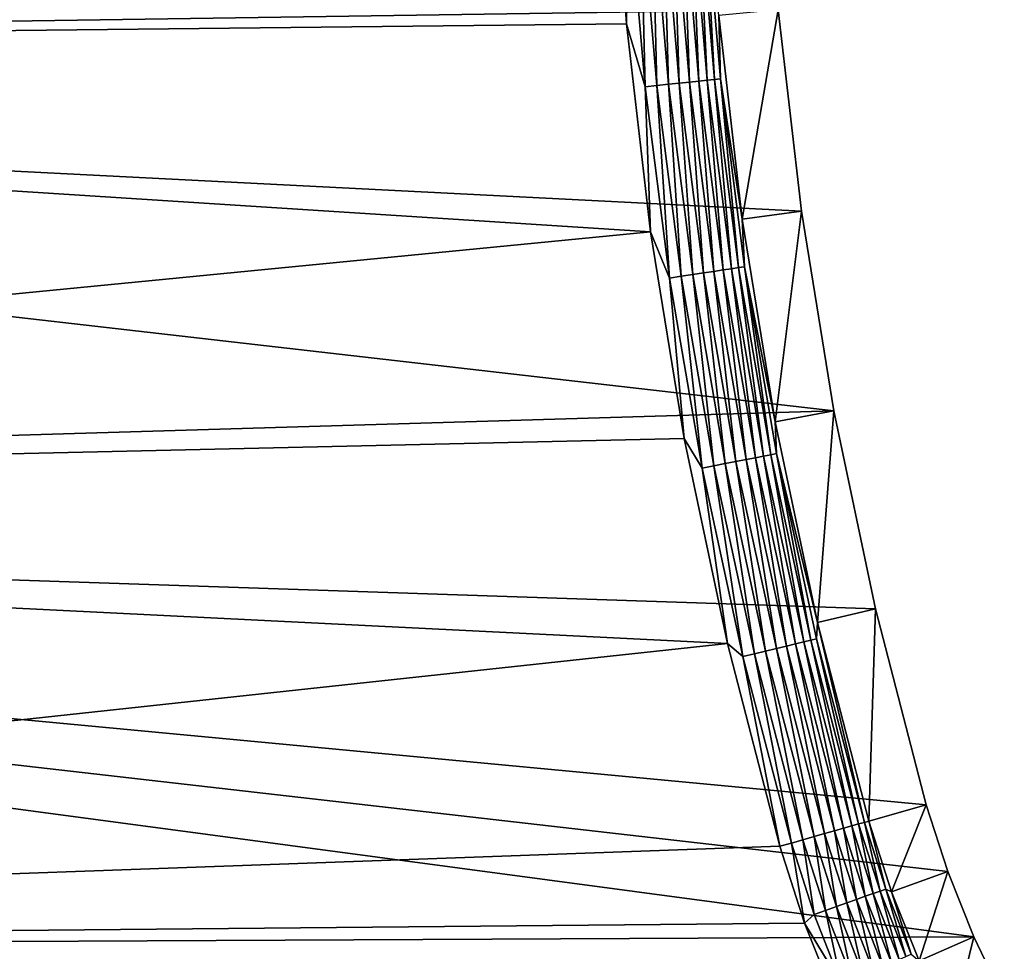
# Model space of a CAD drawing. Extents: x -320 to 320, y -695 to 695.
# Tile 57 of 169: x -215 to -170, y -62 to -19. Entities that reach past the tile are written whole.
import ezdxf

# ---------------------------------------------------------------- set-up
doc = ezdxf.new("R2010")
doc.units = 0
doc.header["$LTSCALE"] = 50.062222
for name, color, linetype in [('1', 7, 'CONTINUOUS'), ('2', 7, 'CONTINUOUS'), ('37', 7, 'CONTINUOUS'), ('38', 7, 'CONTINUOUS'), ('85', 7, 'CONTINUOUS'), ('86', 7, 'CONTINUOUS')]:
    doc.layers.add(name, color=color, linetype=linetype)

msp = doc.modelspace()

# ---------------------------------------------------------------- linework, layer by layer
at = {"layer": '1', "color": 7, "linetype": 'CONTINUOUS'}
for points in [[(-320.359, -20.65), (-320.415, 0), (-180.008, -18.59), (-320.359, -20.65)], [(-178.939, -27.839), (-320.359, -20.65), (-180.008, -18.59), (-178.939, -27.839)], [(-320.189, -41.299), (-320.359, -20.65), (-177.445, -37.028), (-320.189, -41.299)], [(-177.445, -37.028), (-320.359, -20.65), (-178.939, -27.839), (-177.445, -37.028)], [(-175.53, -46.139), (-320.189, -41.299), (-177.445, -37.028), (-175.53, -46.139)], [(-319.908, -61.947), (-320.189, -41.299), (-171.01, -61.224), (-319.908, -61.947)], [(-171.01, -61.224), (-320.189, -41.299), (-172.209, -58.226), (-171.01, -61.224)], [(-172.209, -58.226), (-320.189, -41.299), (-173.197, -55.152), (-172.209, -58.226)], [(-173.197, -55.152), (-320.189, -41.299), (-175.53, -46.139), (-173.197, -55.152)], [(-169.605, -64.132), (-319.908, -61.947), (-171.01, -61.224), (-169.605, -64.132)]]:
    msp.add_3dface(points, dxfattribs=at)
at = {"layer": '2', "color": 7, "linetype": 'CONTINUOUS'}
for points in [[(-313.418, 0, 11), (-313.361, -20.612, 11), (-187.641, -9.625, 11), (-313.418, 0, 11)], [(-187.641, -9.625, 11), (-313.361, -20.612, 11), (-186.976, -19.234, 11), (-187.641, -9.625, 11)], [(-186.976, -19.234, 11), (-313.361, -20.612, 11), (-185.87, -28.802, 11), (-186.976, -19.234, 11)], [(-313.361, -20.612, 11), (-313.192, -41.223, 11), (-185.87, -28.802, 11), (-313.361, -20.612, 11)], [(-185.87, -28.802, 11), (-313.192, -41.223, 11), (-184.324, -38.309, 11), (-185.87, -28.802, 11)], [(-184.324, -38.309, 11), (-313.192, -41.223, 11), (-182.342, -47.736, 11), (-184.324, -38.309, 11)], [(-313.192, -41.223, 11), (-312.911, -61.833, 11), (-182.342, -47.736, 11), (-313.192, -41.223, 11)], [(-182.342, -47.736, 11), (-312.911, -61.833, 11), (-179.929, -57.06, 11), (-182.342, -47.736, 11)], [(-179.929, -57.06, 11), (-312.911, -61.833, 11), (-178.792, -60.597, 11), (-179.929, -57.06, 11)], [(-178.792, -60.597, 11), (-312.911, -61.833, 11), (-177.413, -64.047, 11), (-178.792, -60.597, 11)], [(-312.911, -61.833, 11), (-312.517, -82.441, 11), (-177.413, -64.047, 11), (-312.911, -61.833, 11)]]:
    msp.add_3dface(points, dxfattribs=at)
at = {"layer": '37', "color": 7, "linetype": 'CONTINUOUS'}
for points in [[(-181.655, -28.216, 7.965), (-180.008, -18.59), (-182.739, -18.842, 7.965), (-181.655, -28.216, 7.965)], [(-178.939, -27.839), (-180.008, -18.59), (-181.655, -28.216, 7.965), (-178.939, -27.839)], [(-180.141, -37.53, 7.965), (-178.939, -27.839), (-181.655, -28.216, 7.965), (-180.141, -37.53, 7.965)], [(-177.445, -37.028), (-178.939, -27.839), (-180.141, -37.53, 7.965), (-177.445, -37.028)], [(-178.2, -46.765, 7.965), (-177.445, -37.028), (-180.141, -37.53, 7.965), (-178.2, -46.765, 7.965)], [(-175.53, -46.139), (-177.445, -37.028), (-178.2, -46.765, 7.965), (-175.53, -46.139)], [(-175.836, -55.9, 7.965), (-175.53, -46.139), (-178.2, -46.765, 7.965), (-175.836, -55.9, 7.965)], [(-173.197, -55.152), (-175.53, -46.139), (-175.836, -55.9, 7.965), (-173.197, -55.152)]]:
    msp.add_3dface(points, dxfattribs=at)
at = {"layer": '38', "color": 7, "linetype": 'CONTINUOUS'}
for points in [[(-173.197, -55.152), (-175.836, -55.9, 7.965), (-174.789, -59.156, 7.965), (-173.197, -55.152)], [(-172.209, -58.226), (-173.197, -55.152), (-174.789, -59.156, 7.965), (-172.209, -58.226)], [(-173.519, -62.331, 7.965), (-172.209, -58.226), (-174.789, -59.156, 7.965), (-173.519, -62.331, 7.965)], [(-171.01, -61.224), (-172.209, -58.226), (-173.519, -62.331, 7.965), (-171.01, -61.224)], [(-172.032, -65.41, 7.965), (-171.01, -61.224), (-173.519, -62.331, 7.965), (-172.032, -65.41, 7.965)], [(-169.605, -64.132), (-171.01, -61.224), (-172.032, -65.41, 7.965), (-169.605, -64.132)]]:
    msp.add_3dface(points, dxfattribs=at)
at = {"layer": '85', "color": 7, "linetype": 'CONTINUOUS'}
for points in [[(-187.641, -9.625, 11), (-186.976, -19.234, 11), (-186.882, -13.288, 10.965), (-187.641, -9.625, 11)], [(-184.828, -13.157, 10.162), (-184.082, -21.906, 10.162), (-184.396, -13.13, 9.811), (-184.828, -13.157, 10.162)], [(-184.396, -13.13, 9.811), (-183.652, -21.86, 9.811), (-184.01, -13.105, 9.408), (-184.396, -13.13, 9.811)], [(-184.396, -13.13, 9.811), (-184.082, -21.906, 10.162), (-183.652, -21.86, 9.811), (-184.396, -13.13, 9.811)], [(-184.01, -13.105, 9.408), (-183.268, -21.819, 9.408), (-183.677, -13.084, 8.961), (-184.01, -13.105, 9.408)], [(-184.01, -13.105, 9.408), (-183.652, -21.86, 9.811), (-183.268, -21.819, 9.408), (-184.01, -13.105, 9.408)], [(-183.677, -13.084, 8.961), (-182.936, -21.784, 8.961), (-183.403, -13.066, 8.476), (-183.677, -13.084, 8.961)], [(-183.677, -13.084, 8.961), (-183.268, -21.819, 9.408), (-182.936, -21.784, 8.961), (-183.677, -13.084, 8.961)], [(-182.739, -18.842, 7.965), (-183.403, -13.066, 8.476), (-182.662, -21.754, 8.476), (-182.739, -18.842, 7.965)], [(-183.403, -13.066, 8.476), (-182.936, -21.784, 8.961), (-182.662, -21.754, 8.476), (-183.403, -13.066, 8.476)], [(-186.882, -13.288, 10.965), (-186.976, -19.234, 11), (-186.129, -22.124, 10.965), (-186.882, -13.288, 10.965)], [(-186.882, -13.288, 10.965), (-186.129, -22.124, 10.965), (-186.335, -13.254, 10.862), (-186.882, -13.288, 10.965)], [(-186.335, -13.254, 10.862), (-185.584, -22.066, 10.862), (-185.805, -13.22, 10.692), (-186.335, -13.254, 10.862)], [(-186.335, -13.254, 10.862), (-186.129, -22.124, 10.965), (-185.584, -22.066, 10.862), (-186.335, -13.254, 10.862)], [(-185.805, -13.22, 10.692), (-185.056, -22.01, 10.692), (-185.3, -13.187, 10.458), (-185.805, -13.22, 10.692)], [(-185.805, -13.22, 10.692), (-185.584, -22.066, 10.862), (-185.056, -22.01, 10.692), (-185.805, -13.22, 10.692)], [(-185.3, -13.187, 10.458), (-184.553, -21.956, 10.458), (-184.828, -13.157, 10.162), (-185.3, -13.187, 10.458)], [(-185.3, -13.187, 10.458), (-185.056, -22.01, 10.692), (-184.553, -21.956, 10.458), (-185.3, -13.187, 10.458)], [(-184.828, -13.157, 10.162), (-184.553, -21.956, 10.458), (-184.082, -21.906, 10.162), (-184.828, -13.157, 10.162)], [(-181.655, -28.216, 7.965), (-182.739, -18.842, 7.965), (-182.662, -21.754, 8.476), (-181.655, -28.216, 7.965)], [(-186.976, -19.234, 11), (-185.87, -28.802, 11), (-186.129, -22.124, 10.965), (-186.976, -19.234, 11)], [(-186.129, -22.124, 10.965), (-185.002, -30.92, 10.965), (-185.584, -22.066, 10.862), (-186.129, -22.124, 10.965)], [(-186.129, -22.124, 10.965), (-185.87, -28.802, 11), (-185.002, -30.92, 10.965), (-186.129, -22.124, 10.965)], [(-185.584, -22.066, 10.862), (-184.46, -30.839, 10.862), (-185.056, -22.01, 10.692), (-185.584, -22.066, 10.862)], [(-185.584, -22.066, 10.862), (-185.002, -30.92, 10.965), (-184.46, -30.839, 10.862), (-185.584, -22.066, 10.862)], [(-185.056, -22.01, 10.692), (-183.934, -30.76, 10.692), (-184.553, -21.956, 10.458), (-185.056, -22.01, 10.692)], [(-185.056, -22.01, 10.692), (-184.46, -30.839, 10.862), (-183.934, -30.76, 10.692), (-185.056, -22.01, 10.692)], [(-184.553, -21.956, 10.458), (-183.434, -30.685, 10.458), (-184.082, -21.906, 10.162), (-184.553, -21.956, 10.458)], [(-184.553, -21.956, 10.458), (-183.934, -30.76, 10.692), (-183.434, -30.685, 10.458), (-184.553, -21.956, 10.458)], [(-184.082, -21.906, 10.162), (-182.966, -30.615, 10.162), (-183.652, -21.86, 9.811), (-184.082, -21.906, 10.162)], [(-184.082, -21.906, 10.162), (-183.434, -30.685, 10.458), (-182.966, -30.615, 10.162), (-184.082, -21.906, 10.162)], [(-183.652, -21.86, 9.811), (-182.537, -30.55, 9.811), (-183.268, -21.819, 9.408), (-183.652, -21.86, 9.811)], [(-183.652, -21.86, 9.811), (-182.966, -30.615, 10.162), (-182.537, -30.55, 9.811), (-183.652, -21.86, 9.811)], [(-183.268, -21.819, 9.408), (-182.156, -30.493, 9.408), (-182.936, -21.784, 8.961), (-183.268, -21.819, 9.408)], [(-183.268, -21.819, 9.408), (-182.537, -30.55, 9.811), (-182.156, -30.493, 9.408), (-183.268, -21.819, 9.408)], [(-182.936, -21.784, 8.961), (-181.826, -30.444, 8.961), (-182.662, -21.754, 8.476), (-182.936, -21.784, 8.961)], [(-182.936, -21.784, 8.961), (-182.156, -30.493, 9.408), (-181.826, -30.444, 8.961), (-182.936, -21.784, 8.961)], [(-181.655, -28.216, 7.965), (-182.662, -21.754, 8.476), (-181.553, -30.403, 8.476), (-181.655, -28.216, 7.965)], [(-182.662, -21.754, 8.476), (-181.826, -30.444, 8.961), (-181.553, -30.403, 8.476), (-182.662, -21.754, 8.476)], [(-180.141, -37.53, 7.965), (-181.655, -28.216, 7.965), (-181.553, -30.403, 8.476), (-180.141, -37.53, 7.965)], [(-185.87, -28.802, 11), (-184.324, -38.309, 11), (-185.002, -30.92, 10.965), (-185.87, -28.802, 11)], [(-184.46, -30.839, 10.862), (-182.963, -39.555, 10.862), (-183.934, -30.76, 10.692), (-184.46, -30.839, 10.862)], [(-183.934, -30.76, 10.692), (-182.442, -39.454, 10.692), (-183.434, -30.685, 10.458), (-183.934, -30.76, 10.692)], [(-183.934, -30.76, 10.692), (-182.963, -39.555, 10.862), (-182.442, -39.454, 10.692), (-183.934, -30.76, 10.692)], [(-183.434, -30.685, 10.458), (-181.945, -39.358, 10.458), (-182.966, -30.615, 10.162), (-183.434, -30.685, 10.458)], [(-183.434, -30.685, 10.458), (-182.442, -39.454, 10.692), (-181.945, -39.358, 10.458), (-183.434, -30.685, 10.458)], [(-182.966, -30.615, 10.162), (-181.48, -39.268, 10.162), (-182.537, -30.55, 9.811), (-182.966, -30.615, 10.162)], [(-182.966, -30.615, 10.162), (-181.945, -39.358, 10.458), (-181.48, -39.268, 10.162), (-182.966, -30.615, 10.162)], [(-182.537, -30.55, 9.811), (-181.055, -39.186, 9.811), (-182.156, -30.493, 9.408), (-182.537, -30.55, 9.811)], [(-182.537, -30.55, 9.811), (-181.48, -39.268, 10.162), (-181.055, -39.186, 9.811), (-182.537, -30.55, 9.811)], [(-182.156, -30.493, 9.408), (-180.676, -39.113, 9.408), (-181.826, -30.444, 8.961), (-182.156, -30.493, 9.408)], [(-182.156, -30.493, 9.408), (-181.055, -39.186, 9.811), (-180.676, -39.113, 9.408), (-182.156, -30.493, 9.408)], [(-181.826, -30.444, 8.961), (-180.349, -39.049, 8.961), (-181.553, -30.403, 8.476), (-181.826, -30.444, 8.961)], [(-181.826, -30.444, 8.961), (-180.676, -39.113, 9.408), (-180.349, -39.049, 8.961), (-181.826, -30.444, 8.961)], [(-180.141, -37.53, 7.965), (-181.553, -30.403, 8.476), (-180.078, -38.997, 8.476), (-180.141, -37.53, 7.965)], [(-181.553, -30.403, 8.476), (-180.349, -39.049, 8.961), (-180.078, -38.997, 8.476), (-181.553, -30.403, 8.476)], [(-185.002, -30.92, 10.965), (-183.501, -39.66, 10.965), (-184.46, -30.839, 10.862), (-185.002, -30.92, 10.965)], [(-185.002, -30.92, 10.965), (-184.324, -38.309, 11), (-183.501, -39.66, 10.965), (-185.002, -30.92, 10.965)], [(-184.46, -30.839, 10.862), (-183.501, -39.66, 10.965), (-182.963, -39.555, 10.862), (-184.46, -30.839, 10.862)], [(-178.2, -46.765, 7.965), (-180.141, -37.53, 7.965), (-180.078, -38.997, 8.476), (-178.2, -46.765, 7.965)], [(-184.324, -38.309, 11), (-182.342, -47.736, 11), (-183.501, -39.66, 10.965), (-184.324, -38.309, 11)], [(-182.442, -39.454, 10.692), (-180.581, -48.078, 10.692), (-181.945, -39.358, 10.458), (-182.442, -39.454, 10.692)], [(-181.945, -39.358, 10.458), (-180.089, -47.961, 10.458), (-181.48, -39.268, 10.162), (-181.945, -39.358, 10.458)], [(-181.945, -39.358, 10.458), (-180.581, -48.078, 10.692), (-180.089, -47.961, 10.458), (-181.945, -39.358, 10.458)], [(-181.48, -39.268, 10.162), (-179.628, -47.851, 10.162), (-181.055, -39.186, 9.811), (-181.48, -39.268, 10.162)], [(-181.48, -39.268, 10.162), (-180.089, -47.961, 10.458), (-179.628, -47.851, 10.162), (-181.48, -39.268, 10.162)], [(-181.055, -39.186, 9.811), (-179.207, -47.751, 9.811), (-180.676, -39.113, 9.408), (-181.055, -39.186, 9.811)], [(-181.055, -39.186, 9.811), (-179.628, -47.851, 10.162), (-179.207, -47.751, 9.811), (-181.055, -39.186, 9.811)], [(-180.676, -39.113, 9.408), (-178.831, -47.661, 9.408), (-180.349, -39.049, 8.961), (-180.676, -39.113, 9.408)], [(-180.676, -39.113, 9.408), (-179.207, -47.751, 9.811), (-178.831, -47.661, 9.408), (-180.676, -39.113, 9.408)], [(-180.349, -39.049, 8.961), (-178.507, -47.584, 8.961), (-180.078, -38.997, 8.476), (-180.349, -39.049, 8.961)], [(-180.349, -39.049, 8.961), (-178.831, -47.661, 9.408), (-178.507, -47.584, 8.961), (-180.349, -39.049, 8.961)], [(-178.2, -46.765, 7.965), (-180.078, -38.997, 8.476), (-178.239, -47.52, 8.476), (-178.2, -46.765, 7.965)], [(-180.078, -38.997, 8.476), (-178.507, -47.584, 8.961), (-178.239, -47.52, 8.476), (-180.078, -38.997, 8.476)], [(-183.501, -39.66, 10.965), (-181.631, -48.328, 10.965), (-182.963, -39.555, 10.862), (-183.501, -39.66, 10.965)], [(-183.501, -39.66, 10.965), (-182.342, -47.736, 11), (-181.631, -48.328, 10.965), (-183.501, -39.66, 10.965)], [(-182.963, -39.555, 10.862), (-181.098, -48.201, 10.862), (-182.442, -39.454, 10.692), (-182.963, -39.555, 10.862)], [(-182.963, -39.555, 10.862), (-181.631, -48.328, 10.965), (-181.098, -48.201, 10.862), (-182.963, -39.555, 10.862)], [(-182.442, -39.454, 10.692), (-181.098, -48.201, 10.862), (-180.581, -48.078, 10.692), (-182.442, -39.454, 10.692)], [(-178.2, -46.765, 7.965), (-178.239, -47.52, 8.476), (-176.039, -55.958, 8.476), (-178.2, -46.765, 7.965)], [(-175.836, -55.9, 7.965), (-178.2, -46.765, 7.965), (-176.039, -55.958, 8.476), (-175.836, -55.9, 7.965)], [(-178.507, -47.584, 8.961), (-176.304, -56.033, 8.961), (-178.239, -47.52, 8.476), (-178.507, -47.584, 8.961)], [(-178.239, -47.52, 8.476), (-176.304, -56.033, 8.961), (-176.039, -55.958, 8.476), (-178.239, -47.52, 8.476)], [(-182.342, -47.736, 11), (-179.929, -57.06, 11), (-181.631, -48.328, 10.965), (-182.342, -47.736, 11)], [(-180.581, -48.078, 10.692), (-178.356, -56.614, 10.692), (-180.089, -47.961, 10.458), (-180.581, -48.078, 10.692)], [(-180.089, -47.961, 10.458), (-177.869, -56.476, 10.458), (-179.628, -47.851, 10.162), (-180.089, -47.961, 10.458)], [(-180.089, -47.961, 10.458), (-178.356, -56.614, 10.692), (-177.869, -56.476, 10.458), (-180.089, -47.961, 10.458)], [(-179.628, -47.851, 10.162), (-177.413, -56.347, 10.162), (-179.207, -47.751, 9.811), (-179.628, -47.851, 10.162)], [(-179.628, -47.851, 10.162), (-177.869, -56.476, 10.458), (-177.413, -56.347, 10.162), (-179.628, -47.851, 10.162)], [(-179.207, -47.751, 9.811), (-176.997, -56.229, 9.811), (-178.831, -47.661, 9.408), (-179.207, -47.751, 9.811)], [(-179.207, -47.751, 9.811), (-177.413, -56.347, 10.162), (-176.997, -56.229, 9.811), (-179.207, -47.751, 9.811)], [(-178.831, -47.661, 9.408), (-176.625, -56.124, 9.408), (-178.507, -47.584, 8.961), (-178.831, -47.661, 9.408)], [(-178.831, -47.661, 9.408), (-176.997, -56.229, 9.811), (-176.625, -56.124, 9.408), (-178.831, -47.661, 9.408)], [(-178.507, -47.584, 8.961), (-176.625, -56.124, 9.408), (-176.304, -56.033, 8.961), (-178.507, -47.584, 8.961)], [(-181.631, -48.328, 10.965), (-179.394, -56.909, 10.965), (-181.098, -48.201, 10.862), (-181.631, -48.328, 10.965)], [(-181.631, -48.328, 10.965), (-179.929, -57.06, 11), (-179.394, -56.909, 10.965), (-181.631, -48.328, 10.965)], [(-181.098, -48.201, 10.862), (-178.867, -56.759, 10.862), (-180.581, -48.078, 10.692), (-181.098, -48.201, 10.862)], [(-181.098, -48.201, 10.862), (-179.394, -56.909, 10.965), (-178.867, -56.759, 10.862), (-181.098, -48.201, 10.862)], [(-180.581, -48.078, 10.692), (-178.867, -56.759, 10.862), (-178.356, -56.614, 10.692), (-180.581, -48.078, 10.692)]]:
    msp.add_3dface(points, dxfattribs=at)
at = {"layer": '86', "color": 7, "linetype": 'CONTINUOUS'}
for points in [[(-176.625, -56.124, 9.408), (-176.997, -56.229, 9.811), (-175.998, -59.358, 9.811), (-176.625, -56.124, 9.408)], [(-176.304, -56.033, 8.961), (-176.625, -56.124, 9.408), (-175.634, -59.229, 9.408), (-176.304, -56.033, 8.961)], [(-176.625, -56.124, 9.408), (-175.998, -59.358, 9.811), (-175.634, -59.229, 9.408), (-176.625, -56.124, 9.408)], [(-176.039, -55.958, 8.476), (-176.304, -56.033, 8.961), (-175.32, -59.117, 8.961), (-176.039, -55.958, 8.476)], [(-176.304, -56.033, 8.961), (-175.634, -59.229, 9.408), (-175.32, -59.117, 8.961), (-176.304, -56.033, 8.961)], [(-175.836, -55.9, 7.965), (-176.039, -55.958, 8.476), (-175.061, -59.025, 8.476), (-175.836, -55.9, 7.965)], [(-176.039, -55.958, 8.476), (-175.32, -59.117, 8.961), (-175.061, -59.025, 8.476), (-176.039, -55.958, 8.476)], [(-174.789, -59.156, 7.965), (-175.836, -55.9, 7.965), (-175.061, -59.025, 8.476), (-174.789, -59.156, 7.965)], [(-177.869, -56.476, 10.458), (-178.356, -56.614, 10.692), (-177.329, -59.831, 10.692), (-177.869, -56.476, 10.458)], [(-177.413, -56.347, 10.162), (-177.869, -56.476, 10.458), (-176.852, -59.662, 10.458), (-177.413, -56.347, 10.162)], [(-177.869, -56.476, 10.458), (-177.329, -59.831, 10.692), (-176.852, -59.662, 10.458), (-177.869, -56.476, 10.458)], [(-176.997, -56.229, 9.811), (-177.413, -56.347, 10.162), (-176.406, -59.503, 10.162), (-176.997, -56.229, 9.811)], [(-177.413, -56.347, 10.162), (-176.852, -59.662, 10.458), (-176.406, -59.503, 10.162), (-177.413, -56.347, 10.162)], [(-176.997, -56.229, 9.811), (-176.406, -59.503, 10.162), (-175.998, -59.358, 9.811), (-176.997, -56.229, 9.811)], [(-179.929, -57.06, 11), (-178.792, -60.597, 11), (-179.394, -56.909, 10.965), (-179.929, -57.06, 11)], [(-178.867, -56.759, 10.862), (-179.394, -56.909, 10.965), (-178.346, -60.193, 10.965), (-178.867, -56.759, 10.862)], [(-179.394, -56.909, 10.965), (-178.792, -60.597, 11), (-178.346, -60.193, 10.965), (-179.394, -56.909, 10.965)], [(-178.356, -56.614, 10.692), (-178.867, -56.759, 10.862), (-177.83, -60.009, 10.862), (-178.356, -56.614, 10.692)], [(-178.867, -56.759, 10.862), (-178.346, -60.193, 10.965), (-177.83, -60.009, 10.862), (-178.867, -56.759, 10.862)], [(-178.356, -56.614, 10.692), (-177.83, -60.009, 10.862), (-177.329, -59.831, 10.692), (-178.356, -56.614, 10.692)], [(-175.998, -59.358, 9.811), (-174.799, -62.416, 9.811), (-175.634, -59.229, 9.408), (-175.998, -59.358, 9.811)], [(-175.634, -59.229, 9.408), (-174.444, -62.263, 9.408), (-175.32, -59.117, 8.961), (-175.634, -59.229, 9.408)], [(-175.634, -59.229, 9.408), (-174.799, -62.416, 9.811), (-174.444, -62.263, 9.408), (-175.634, -59.229, 9.408)], [(-175.32, -59.117, 8.961), (-174.138, -62.131, 8.961), (-175.061, -59.025, 8.476), (-175.32, -59.117, 8.961)], [(-175.32, -59.117, 8.961), (-174.444, -62.263, 9.408), (-174.138, -62.131, 8.961), (-175.32, -59.117, 8.961)], [(-174.789, -59.156, 7.965), (-175.061, -59.025, 8.476), (-173.885, -62.022, 8.476), (-174.789, -59.156, 7.965)], [(-175.061, -59.025, 8.476), (-174.138, -62.131, 8.961), (-173.885, -62.022, 8.476), (-175.061, -59.025, 8.476)], [(-173.519, -62.331, 7.965), (-174.789, -59.156, 7.965), (-173.885, -62.022, 8.476), (-173.519, -62.331, 7.965)], [(-177.329, -59.831, 10.692), (-176.096, -62.974, 10.692), (-176.852, -59.662, 10.458), (-177.329, -59.831, 10.692)], [(-176.852, -59.662, 10.458), (-175.631, -62.774, 10.458), (-176.406, -59.503, 10.162), (-176.852, -59.662, 10.458)], [(-176.852, -59.662, 10.458), (-176.096, -62.974, 10.692), (-175.631, -62.774, 10.458), (-176.852, -59.662, 10.458)], [(-176.406, -59.503, 10.162), (-175.196, -62.587, 10.162), (-175.998, -59.358, 9.811), (-176.406, -59.503, 10.162)], [(-176.406, -59.503, 10.162), (-175.631, -62.774, 10.458), (-175.196, -62.587, 10.162), (-176.406, -59.503, 10.162)], [(-175.998, -59.358, 9.811), (-175.196, -62.587, 10.162), (-174.799, -62.416, 9.811), (-175.998, -59.358, 9.811)], [(-178.346, -60.193, 10.965), (-178.792, -60.597, 11), (-177.087, -63.401, 10.965), (-178.346, -60.193, 10.965)], [(-178.346, -60.193, 10.965), (-177.087, -63.401, 10.965), (-177.83, -60.009, 10.862), (-178.346, -60.193, 10.965)], [(-177.83, -60.009, 10.862), (-176.584, -63.184, 10.862), (-177.329, -59.831, 10.692), (-177.83, -60.009, 10.862)], [(-177.83, -60.009, 10.862), (-177.087, -63.401, 10.965), (-176.584, -63.184, 10.862), (-177.83, -60.009, 10.862)], [(-177.329, -59.831, 10.692), (-176.584, -63.184, 10.862), (-176.096, -62.974, 10.692), (-177.329, -59.831, 10.692)], [(-178.792, -60.597, 11), (-177.413, -64.047, 11), (-177.087, -63.401, 10.965), (-178.792, -60.597, 11)]]:
    msp.add_3dface(points, dxfattribs=at)

doc.saveas('drawing.dxf')
